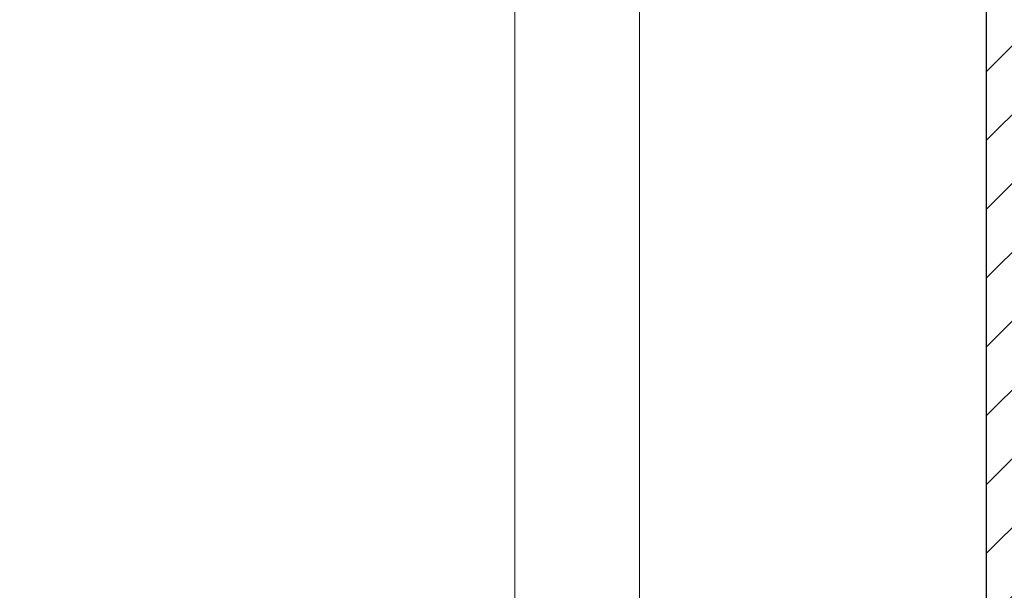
# Model space of a CAD drawing. Header units: metres. Extents: x -0.3 to 27.4, y -15.2 to 9.8.
# Tile 20 of 36: x 12.758 to 13.011, y -12.105 to -11.959. Entities that reach past the tile are written whole.
import ezdxf

# ---------------------------------------------------------------- set-up
doc = ezdxf.new("R2010")
doc.units = ezdxf.units.M
for name, color, linetype, lineweight in [('A-ANNO-DIMS', 7, 'Continuous', 9), ('A-ANNO-DIMS-25', 7, 'Continuous', 9), ('A-DETL-GENF', 7, 'Continuous', 5), ('A-FLOR-PATT', 7, 'Continuous', 5), ('P-SANR-FIXT', 7, 'Continuous', 5)]:
    doc.layers.add(name, color=color, linetype=linetype, lineweight=lineweight)
doc.layers.add('A-DETL', color=7, linetype='Continuous', lineweight=5, true_color=0x00a600)
doc.styles.add('Arial_5', font='arial.ttf', dxfattribs={"height": 0.0625})
doc.dimstyles.new('Com_linha__ref__contínua__-_Cor_Vermelha_Arial_2_5mm', dxfattribs={"dimscale": 0.3048, "dimtxt": 0.06376621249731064, "dimasz": 0.1640419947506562, "dimexe": 0.1230314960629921, "dimexo": 0.1230314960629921, "dimgap": 0.01230314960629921, "dimtad": 1, "dimdec": 1, "dimlfac": 100, "dimrnd": 0.09999999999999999, "dimdsep": 46, "dimtxsty": 'Arial_5', "dimblk1": 'OBLIQUE', "dimblk2": 'OBLIQUE', "dimsah": 1, "dimcen": 0.09, "dimdle": 0.1230314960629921, "dimazin": 0, "dimtfac": 1, "dimtdec": 4, "dimtix": 1, "dimtmove": 0, "dimatfit": 3, "dimfxl": 1, "dimtvp": 1, "dimtolj": 1, "dimtzin": 0, "dimarcsym": 2})

# ---------------------------------------------------------------- blocks, each defined once
blk = doc.blocks.new('BARRA DE APOIO EM AÇO INOX EM L 70x70cm - 80cm-2825403-ELEV_5')
at = {"layer": 'P-SANR-FIXT'}
for p, q in [((-3.554688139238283, -11.90938851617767), (-3.554688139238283, -12.16020821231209)), ((-3.522688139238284, -12.16020821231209), (-3.522688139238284, -11.90966878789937))]:
    blk.add_line(p, q, dxfattribs=at)
blk = doc.blocks.new('DIMBLOCK8-ELEV_5')
at = {"layer": 'A-ANNO-DIMS-25', "color": 242, "true_color": 0xbd2b2e}
for p, q in [((13.42600592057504, -11.52520819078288), (13.40100592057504, -11.50020819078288)), ((13.42600592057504, -11.52520819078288), (12.96125059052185, -11.52520819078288)), ((13.42600592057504, -11.52520819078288), (13.42600592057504, -12.22520821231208)), ((13.42600592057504, -11.52520819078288), (13.45100592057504, -11.55020819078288)), ((13.42600592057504, -11.52520819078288), (13.46350592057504, -11.52520819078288)), ((13.42600592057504, -12.22520821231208), (13.40100592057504, -12.20020821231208)), ((13.42600592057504, -12.22520821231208), (12.93446040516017, -12.22520821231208)), ((13.42600592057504, -12.22520821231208), (13.45100592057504, -12.25020821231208)), ((13.42600592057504, -12.22520821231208), (13.46350592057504, -12.22520821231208))]:
    blk.add_line(p, q, dxfattribs=at)
at = {"layer": 'A-ANNO-DIMS-25', "color": 0, "insert": (13.34111656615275, -11.92327811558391), "char_height": 0.0625, "width": 0.115367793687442, "attachment_point": 1, "rotation": 90, "line_spacing_factor": 0.9417779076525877, "style": 'Arial_5'}
blk.add_mtext('70', dxfattribs=at)
blk = doc.blocks.new('_Oblique')
at = {"color": 0, "linetype": 'ByBlock', "lineweight": -2}
blk.add_line((-0.5, -0.5), (0.5, 0.5), dxfattribs=at)
blk = doc.blocks.new('DIMBLOCK13-ELEV_5')
at = {"layer": 'A-ANNO-DIMS-25', "color": 242, "true_color": 0xbd2b2e}
for p, q in [((11.78366288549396, -11.89508999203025), (11.75866288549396, -11.87008999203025)), ((11.78366288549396, -11.89508999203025), (11.74616288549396, -11.89508999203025)), ((11.78366288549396, -11.89508999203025), (11.78366288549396, -13.31504159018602)), ((11.78366288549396, -11.89508999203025), (11.80866288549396, -11.92008999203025)), ((11.78366288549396, -11.89508999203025), (12.88678428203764, -11.89508999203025)), ((11.78366288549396, -13.31504159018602), (11.75866288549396, -13.29004159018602)), ((11.78366288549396, -13.31504159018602), (11.74616288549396, -13.31504159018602)), ((11.78366288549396, -13.31504159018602), (11.80866288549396, -13.34004159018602)), ((11.78366288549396, -13.31504159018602), (12.51917995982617, -13.31504159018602))]:
    blk.add_line(p, q, dxfattribs=at)
at = {"layer": 'A-ANNO-DIMS-25', "color": 0, "insert": (11.69877353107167, -12.67717066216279), "char_height": 0.0625, "width": 0.173051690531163, "attachment_point": 1, "rotation": 90, "line_spacing_factor": 0.9417779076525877, "style": 'Arial_5'}
blk.add_mtext('142', dxfattribs=at)

msp = doc.modelspace()

# ---------------------------------------------------------------- hatches: boundary and pattern name
at = {"layer": 'A-DETL-GENF', "true_color": 0x808080}
h = msp.add_hatch(dxfattribs=at)
h.set_pattern_fill('FP_6', color=8, style=0, pattern_type=2)
h.set_pattern_definition([(45, (16.44036809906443, 0), (-0.008838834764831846, 0.008838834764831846), [])])
h.paths.add_polyline_path([(13.06667995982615, -14.11504159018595), (13.06667995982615, -11.3950415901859), (13.00667995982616, -11.3950415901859), (13.00667995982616, -14.11504159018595)])
at = {"layer": 'A-FLOR-PATT', "true_color": 0x787878}
h = msp.add_hatch(dxfattribs=at)
h.set_pattern_fill('FP_2', color=8, style=0, pattern_type=2)
h.set_pattern_definition([(270, (12.05636809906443, -12.915), (0.6, 3.673940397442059e-17), []), (0, (12.05636809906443, -12.915), (0, 0.6), [])])
h.paths.add_polyline_path([(11.45677995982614, -14.11504159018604), (12.55667995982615, -14.11504159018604), (12.55667995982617, -13.31504159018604), (13.00667995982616, -13.31504159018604), (13.00667995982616, -13.0535415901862), (12.99820720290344, -13.05309755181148), (12.99619750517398, -13.05226510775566), (12.99546190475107, -13.05099101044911), (12.99536506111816, -13.0502554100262), (12.99367995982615, -13.03286028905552), (12.99187995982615, -13.03106028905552), (12.99187995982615, -13.0300415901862), (12.97467995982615, -13.0300415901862), (12.95759790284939, -13.02779269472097), (12.94167995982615, -13.02119926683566), (12.92801091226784, -13.0107106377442), (12.91752228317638, -12.99704159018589), (12.91091805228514, -12.98104159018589), (12.90867995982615, -12.96404159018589), (12.90867995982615, -12.89921974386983), (12.8946919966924, -12.89921974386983), (12.8867403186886, -12.89837374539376), (12.87914464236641, -12.89587362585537), (12.87224503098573, -12.89183131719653), (12.86635038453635, -12.88642779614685), (12.86172461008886, -12.87990498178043), (12.85913241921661, -12.87422538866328), (12.85751063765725, -12.86819653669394), (12.85113503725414, -12.82136404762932), (12.85171116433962, -12.82784172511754), (12.79416031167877, -12.84565409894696), (12.70574427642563, -12.87746639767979), (12.67362778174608, -12.88774352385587), (12.6371214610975, -12.89547069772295), (12.59984256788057, -12.89711532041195), (12.57186366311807, -12.89452592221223), (12.54462493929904, -12.88905754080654), (12.51812639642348, -12.88071017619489), (12.49236803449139, -12.86948382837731), (12.47042251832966, -12.85693669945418), (12.45016038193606, -12.84230401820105), (12.4315816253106, -12.8255857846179), (12.41468624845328, -12.80678199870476), (12.396943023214, -12.77891334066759), (12.38575861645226, -12.74782647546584), (12.38167995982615, -12.71504159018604), (12.38575861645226, -12.68225670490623), (12.396943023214, -12.65116983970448), (12.41468624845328, -12.62330118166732), (12.4315816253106, -12.60449739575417), (12.45016038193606, -12.58777916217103), (12.47042251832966, -12.5731464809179), (12.49236803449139, -12.56059935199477), (12.51812639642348, -12.54937300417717), (12.54462493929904, -12.54102563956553), (12.57186366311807, -12.53555725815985), (12.59984256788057, -12.53296785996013), (12.6371214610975, -12.53461248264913), (12.67362778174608, -12.54233965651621), (12.70574427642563, -12.55261678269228), (12.79415755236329, -12.58442816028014), (12.85170556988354, -12.60223985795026), (12.85170556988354, -12.60452823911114), (12.85751063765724, -12.56188664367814), (12.85913241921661, -12.55585779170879), (12.86172461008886, -12.55017819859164), (12.86635038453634, -12.54365538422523), (12.87224503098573, -12.53825186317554), (12.8791446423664, -12.5342095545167), (12.88674031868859, -12.53170943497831), (12.89469199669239, -12.53086343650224), (12.90867995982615, -12.53086343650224), (12.90867995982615, -12.36204159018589), (12.91092885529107, -12.34495953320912), (12.91752228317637, -12.32904159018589), (12.92801091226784, -12.31537254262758), (12.94167995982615, -12.30488391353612), (12.95767995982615, -12.29827968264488), (12.97467995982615, -12.29604159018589), (12.99187995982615, -12.29604159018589), (12.99187995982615, -12.29502289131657), (12.99368014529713, -12.29322097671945), (12.99501258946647, -12.27653625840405), (12.99468096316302, -12.27533460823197), (12.99461731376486, -12.26604159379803), (12.99370417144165, -12.26604159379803), (12.99220992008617, -12.26501378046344), (12.99184434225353, -12.26404153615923), (12.99168095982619, -12.25538195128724), (12.99168095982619, -12.25139158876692), (12.93355499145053, -12.25117521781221), (12.92273381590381, -12.24931424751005), (12.91582143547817, -12.24756426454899), (12.91055997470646, -12.24463752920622), (12.9050308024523, -12.24111928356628), (12.89753885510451, -12.24066302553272), (12.89295356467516, -12.23850723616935), (12.89002537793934, -12.23607768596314), (12.8878235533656, -12.23320821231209), (12.88622514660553, -12.22934931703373), (12.88567995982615, -12.22520821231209), (12.88575763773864, -12.21212391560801), (12.88570473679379, -12.18579381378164), (12.88567995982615, -12.15676950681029), (12.88567995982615, -11.90938851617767), (12.84526096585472, -11.90903450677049), (12.84148505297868, -11.91483308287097), (12.83660580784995, -11.91961244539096), (12.83086276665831, -11.9231379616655), (12.82453787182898, -11.92523655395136), (12.81794163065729, -11.92580519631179), (12.80979457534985, -11.92542998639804), (12.80270531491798, -11.92418165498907), (12.79611254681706, -11.92116263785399), (12.79039941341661, -11.91654838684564), (12.78589793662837, -11.91060706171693), (12.78286972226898, -11.90368394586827), (12.78149075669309, -11.89618138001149), (12.78184117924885, -11.88853537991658), (12.78390062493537, -11.88119029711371), (12.78754940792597, -11.87457299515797), (12.79168661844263, -11.87004159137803), (12.21668338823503, -11.87004159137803), (12.20561871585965, -11.8686834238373), (12.19647960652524, -11.86566384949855), (12.18839911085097, -11.8612000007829), (12.18119731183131, -11.8552376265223), (12.17510990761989, -11.84782010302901), (12.17029447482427, -11.83853314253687), (12.16764412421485, -11.82979610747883), (12.16668338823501, -11.81870666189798), (12.16668338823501, -11.53004159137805), (12.16802313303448, -11.51903765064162), (12.17058445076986, -11.51072961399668), (12.17515848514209, -11.50220388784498), (12.18204236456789, -11.49410002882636), (12.18978236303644, -11.48799908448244), (12.19859642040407, -11.48352994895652), (12.20692887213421, -11.48100232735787), (12.21668338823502, -11.48004159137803), (12.30170574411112, -11.48004159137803), (12.30170574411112, -11.46699756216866), (12.29628985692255, -11.46699756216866), (12.29628985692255, -11.4039054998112), (12.29443338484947, -11.4039054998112), (12.29443338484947, -11.39504159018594), (12.1961777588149, -11.39504159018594), (12.19574043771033, -11.40347236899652), (12.19491326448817, -11.40538971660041), (12.19436603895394, -11.40584094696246), (12.19303532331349, -11.40630282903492), (12.1757869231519, -11.40800209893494), (12.17546257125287, -11.40984159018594), (12.17268787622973, -11.40984159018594), (12.17272152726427, -11.47702902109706), (12.17217396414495, -11.48116983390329), (12.17057310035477, -11.4850278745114), (12.16802778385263, -11.48834022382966), (12.1647105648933, -11.49088115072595), (12.1608396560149, -11.49247749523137), (12.15673232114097, -11.49302046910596), (12.15258022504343, -11.49247306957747), (12.1487200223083, -11.49087260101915), (12.14540682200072, -11.48832813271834), (12.14286549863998, -11.48501306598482), (12.14120163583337, -11.48064381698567), (12.14072376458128, -11.47701192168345), (12.14068787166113, -11.40984159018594), (12.13789734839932, -11.40984159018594), (12.13737149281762, -11.40798268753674), (12.12033666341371, -11.40634167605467), (12.11845774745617, -11.40543057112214), (12.11803114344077, -11.40486393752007), (12.1176285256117, -11.40351410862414), (12.11717995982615, -11.39504159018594), (11.45677995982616, -11.39504159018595), (11.45677995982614, -13.69341880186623)])
h.paths.add_polyline_path([(11.59066497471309, -13.71156976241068), (11.58688695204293, -13.71107237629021), (11.58336639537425, -13.70961411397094), (11.58034322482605, -13.70729435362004), (11.57802346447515, -13.70427118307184), (11.57656520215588, -13.70075062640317), (11.57606781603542, -13.696972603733), (11.57606781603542, -13.66616171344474), (11.54993041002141, -13.67493643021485), (11.54993041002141, -13.34523218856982), (11.52686748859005, -13.31719080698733), (11.52056116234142, -13.29234970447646), (11.53152417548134, -13.24359266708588), (11.54225860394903, -13.23845344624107), (11.5486190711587, -13.24763276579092), (11.55825928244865, -13.16522114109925), (11.57606781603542, -13.16522114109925), (11.57606781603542, -13.13358230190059), (11.57656520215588, -13.12980427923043), (11.57823821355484, -13.12600385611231), (11.58034322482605, -13.12326055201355), (11.58336639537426, -13.12094079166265), (11.58688695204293, -13.11948252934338), (11.59066497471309, -13.11898514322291), (11.59525156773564, -13.11981745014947), (11.59796355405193, -13.12094079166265), (11.60098672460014, -13.12326055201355), (11.60330648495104, -13.12628372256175), (11.60476474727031, -13.12980427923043), (11.60526213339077, -13.13358230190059), (11.60526213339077, -13.33292785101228), (11.62207815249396, -13.34936286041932), (11.62457273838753, -13.34792153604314), (11.62457273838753, -12.97911066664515), (11.59515702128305, -12.97911066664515), (11.59882712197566, -13.06174039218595), (11.59862624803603, -13.06411409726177), (11.5973686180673, -13.06760021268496), (11.59515702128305, -13.07072183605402), (11.59241937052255, -13.07303229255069), (11.5890650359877, -13.07460806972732), (11.58541715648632, -13.07526198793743), (11.58172432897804, -13.07494948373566), (11.57823821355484, -13.07369185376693), (11.57519638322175, -13.07157480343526), (11.57280613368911, -13.06874260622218), (11.57123035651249, -13.06538827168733), (11.5705150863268, -13.06042126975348), (11.56673335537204, -12.97911066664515), (11.56396919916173, -12.97911066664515), (11.56551443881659, -12.94527702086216), (11.63452489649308, -12.94875998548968), (11.62446607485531, -12.7489410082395), (11.61643730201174, -12.7370063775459), (11.6171497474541, -12.64252869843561), (11.67880009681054, -12.64500227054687), (11.68950329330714, -12.63846385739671), (11.68491219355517, -12.58957020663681), (11.700795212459, -12.5328701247), (11.7138142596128, -12.52033048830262), (11.72483962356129, -12.51992629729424), (11.74245241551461, -12.53334016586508), (11.75758118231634, -12.55260092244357), (11.7745791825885, -12.60856705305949), (11.77169107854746, -12.66775785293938), (11.795710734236, -12.72428619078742), (11.80356460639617, -12.78097687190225), (11.79206908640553, -12.84335808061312), (11.79351188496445, -12.84720890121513), (11.79351188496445, -12.91601770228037), (11.78854845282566, -12.97362192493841), (11.82521245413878, -13.05820124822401), (11.8769355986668, -13.0584933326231), (11.88535742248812, -13.00891251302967), (11.89021087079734, -12.95980804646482), (11.90017933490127, -12.92636046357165), (11.90364546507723, -12.92445749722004), (11.90784131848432, -12.80892639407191), (11.91384410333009, -12.74859715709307), (11.91865249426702, -12.73575204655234), (11.91490286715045, -12.68627844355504), (11.91535638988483, -12.65457006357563), (11.91892554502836, -12.64699174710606), (11.94103525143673, -12.64564120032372), (11.93947774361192, -12.64268329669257), (11.94025229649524, -12.61466821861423), (11.95761111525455, -12.56059327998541), (11.97286159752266, -12.53904624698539), (11.9874750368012, -12.53522033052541), (12.00980901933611, -12.54802075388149), (12.02620580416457, -12.57705243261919), (12.03214144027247, -12.62346626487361), (12.03071944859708, -12.64016294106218), (12.0814411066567, -12.63706466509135), (12.07854329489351, -12.68142820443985), (12.08066075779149, -12.74467890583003), (12.07904909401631, -12.7454725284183), (12.06879475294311, -12.94917550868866), (12.10960440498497, -12.94917550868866), (12.10960440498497, -12.94561205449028), (12.11008813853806, -12.941937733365), (12.11150637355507, -12.9385138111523), (12.11376245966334, -12.93557362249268), (12.11670264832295, -12.93331753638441), (12.12012657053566, -12.9318993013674), (12.12380089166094, -12.93141556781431), (12.12747521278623, -12.9318993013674), (12.13089913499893, -12.93331753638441), (12.13383932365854, -12.93557362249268), (12.13609540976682, -12.9385138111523), (12.13751364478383, -12.941937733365), (12.13799737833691, -12.94561205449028), (12.13799737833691, -12.94917550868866), (12.14510082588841, -12.94917550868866), (12.14488810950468, -12.97911066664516), (12.13751364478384, -13.06589360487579), (12.13609540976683, -13.06931752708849), (12.13383932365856, -13.07225771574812), (12.13089913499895, -13.0745138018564), (12.12747521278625, -13.07593203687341), (12.12380089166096, -13.0764157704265), (12.12012657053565, -13.07593203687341), (12.11670264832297, -13.07451380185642), (12.11376245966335, -13.07225771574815), (12.11150637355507, -13.06931752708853), (12.11008813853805, -13.06589360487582), (12.10960440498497, -13.0622192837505), (12.10960440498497, -12.97911066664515), (12.07876782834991, -12.97911066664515), (12.07876782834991, -13.32970545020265), (12.10797076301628, -13.34171854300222), (12.10797076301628, -13.130518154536), (12.10846814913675, -13.12674013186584), (12.10992641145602, -13.12321957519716), (12.11224617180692, -13.12019640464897), (12.11526934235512, -13.11787664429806), (12.1187898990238, -13.1164183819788), (12.12256792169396, -13.11592099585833), (12.12634594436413, -13.1164183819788), (12.1298665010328, -13.11787664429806), (12.13288967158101, -13.12019640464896), (12.13520943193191, -13.12321957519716), (12.13666769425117, -13.12674013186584), (12.13716508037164, -13.130518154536), (12.13716508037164, -13.16440122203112), (12.16269284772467, -13.16440122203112), (12.17817020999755, -13.21672009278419), (12.18652785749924, -13.23455379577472), (12.19553515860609, -13.25079227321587), (12.20474893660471, -13.2510445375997), (12.21117267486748, -13.29681819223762), (12.19342979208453, -13.33291141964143), (12.19620631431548, -13.3475482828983), (12.18229247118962, -13.42975239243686), (12.17040870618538, -13.44611638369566), (12.16789126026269, -13.44718913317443), (12.16789126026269, -13.67778914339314), (12.13716508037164, -13.66614432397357), (12.13716508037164, -13.69390845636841), (12.13666769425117, -13.69768647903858), (12.13520943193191, -13.70120703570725), (12.13288967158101, -13.70423020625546), (12.1298665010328, -13.70654996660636), (12.12634594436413, -13.70800822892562), (12.12256792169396, -13.70850561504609), (12.1187898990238, -13.70800822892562), (12.11526934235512, -13.70654996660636), (12.11224617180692, -13.70423020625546), (12.10992641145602, -13.70120703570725), (12.10846814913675, -13.69768647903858), (12.10797076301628, -13.69341880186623), (12.10797076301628, -13.44081794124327), (12.07454202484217, -13.42944788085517), (12.0808844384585, -13.49961535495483), (12.0808844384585, -13.60879296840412), (12.05283299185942, -13.60879296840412), (12.05283299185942, -13.49961535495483), (12.05668013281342, -13.45583673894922), (11.9972147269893, -13.47327882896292), (11.92400698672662, -13.48611204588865), (11.84955465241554, -13.49022373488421), (11.74501031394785, -13.47890839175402), (11.67446823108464, -13.4542362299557), (11.65055249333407, -13.45883112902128), (11.65055249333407, -13.49961535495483), (11.6562925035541, -13.49961535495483), (11.6562925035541, -13.60879296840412), (11.62824105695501, -13.60879296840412), (11.62824105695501, -13.49961535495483), (11.63597047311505, -13.46163275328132), (11.62707214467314, -13.46334237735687), (11.60526213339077, -13.45654752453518), (11.60526213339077, -13.696972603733), (11.60476474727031, -13.70075062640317), (11.60330648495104, -13.70427118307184), (11.60098672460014, -13.70729435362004), (11.59796355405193, -13.70961411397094), (11.59444299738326, -13.71107237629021)])
h.paths.add_polyline_path([(13.00662323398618, -13.16004159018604), (13.00317995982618, -13.16004159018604), (13.00317995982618, -13.15654159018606), (12.99397995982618, -13.15654159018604), (12.99397995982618, -13.14604159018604), (12.98863715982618, -13.14604159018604), (12.98863715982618, -13.15204157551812), (12.97912995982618, -13.15275960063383), (12.96962275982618, -13.15204157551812), (12.96962275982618, -13.14604159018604), (12.95717995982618, -13.14604159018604), (12.95717995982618, -13.14254159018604), (12.95962995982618, -13.14254159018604), (12.95962995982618, -13.14054159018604), (12.96007995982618, -13.13957656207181), (12.96007995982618, -13.13091362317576), (12.31753061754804, -13.13091362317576), (12.31375590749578, -13.13045531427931), (12.31017754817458, -13.12909824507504), (12.30702793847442, -13.1269242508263), (12.30449012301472, -13.12405967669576), (12.30271159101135, -13.12067100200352), (12.30179570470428, -13.11695516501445), (12.30179569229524, -13.11312811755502), (12.30271159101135, -13.10941220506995), (12.30449012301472, -13.10602352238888), (12.30702793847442, -13.1031589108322), (12.31017754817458, -13.10098492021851), (12.31375590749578, -13.0996278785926), (12.31755505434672, -13.09916659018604), (12.96007995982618, -13.09916659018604), (12.96007995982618, -13.09068425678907), (12.95962995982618, -13.09004159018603), (12.95962995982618, -13.08754159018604), (12.95717995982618, -13.08754159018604), (12.95717995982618, -13.08404159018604), (12.97094667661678, -13.08399664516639), (12.96962275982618, -13.08374157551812), (12.96984991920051, -13.07704157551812), (12.97094667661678, -13.07704157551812), (12.97179361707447, -13.07476223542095), (12.97288162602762, -13.07414736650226), (12.97412995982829, -13.07404460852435), (12.97412995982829, -13.07284159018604), (12.97562995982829, -13.07134159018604), (12.98262995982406, -13.07134159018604), (12.98412995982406, -13.07284159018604), (12.98412995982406, -13.07408829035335), (12.98537829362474, -13.07414736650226), (12.98656167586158, -13.07487407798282), (12.9868745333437, -13.07524096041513), (12.98738704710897, -13.07704157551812), (12.98863715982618, -13.07704157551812), (12.98863715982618, -13.08374157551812), (12.98863715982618, -13.08403018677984), (12.99398462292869, -13.08403018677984), (12.99398462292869, -13.07354159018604), (13.00317995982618, -13.07354159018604), (13.00317995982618, -13.07004159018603), (13.00662323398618, -13.07004159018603), (13.00662323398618, -13.15654159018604)])
h.paths.add_polyline_path([(12.97467995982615, -12.9980415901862), (12.99187995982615, -12.9980415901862), (12.99187995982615, -12.99702116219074), (12.99368014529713, -12.99522097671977), (12.99573990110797, -12.97634232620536), (12.99672811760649, -12.97535410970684), (12.99807804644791, -12.97499239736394), (13.00667995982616, -12.9745415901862), (13.00667995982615, -12.35154159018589), (12.99672811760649, -12.35072907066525), (12.99573990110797, -12.34974085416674), (12.99537818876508, -12.34839092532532), (12.99368014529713, -12.33086220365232), (12.99187995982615, -12.32906201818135), (12.99187995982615, -12.32804159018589), (12.97467995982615, -12.32804159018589), (12.96588011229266, -12.32920011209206), (12.95767995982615, -12.33259672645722), (12.95063832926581, -12.33799995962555), (12.94523509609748, -12.34504159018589), (12.94183848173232, -12.3532417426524), (12.94067995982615, -12.36204159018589), (12.94067995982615, -12.53086343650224), (12.97744455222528, -12.53086343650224), (12.98468770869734, -12.5318170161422), (12.99143725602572, -12.53461277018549), (12.99723322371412, -12.53906017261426), (13.00168062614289, -12.54485614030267), (13.00447638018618, -12.55160568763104), (13.00542995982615, -12.55884884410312), (13.00542995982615, -12.87123433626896), (13.00447638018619, -12.87847749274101), (13.0016806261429, -12.88522704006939), (12.99723322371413, -12.89102300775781), (12.99143725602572, -12.89547041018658), (12.98468770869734, -12.89826616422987), (12.97709199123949, -12.89921974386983), (12.94067995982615, -12.89921974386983), (12.94067995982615, -12.96404159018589), (12.94183848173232, -12.97284143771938), (12.9452980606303, -12.98112364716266), (12.95063832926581, -12.98808322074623), (12.95767995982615, -12.99348645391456), (12.96588011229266, -12.99688306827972)])
h.paths.add_polyline_path([(12.84565566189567, -12.75975676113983), (12.84503142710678, -12.74611654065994), (12.84503159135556, -12.75274003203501)])
h.paths.add_polyline_path([(12.84502988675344, -12.68400029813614), (12.84565813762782, -12.67027232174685), (12.8450297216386, -12.6773418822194)])
h.paths.add_polyline_path([(13.00667995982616, -12.21129966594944), (13.00667995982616, -11.9350398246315), (12.98527280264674, -11.9335428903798), (12.9834321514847, -11.93294482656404), (12.98208772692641, -11.9315526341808), (12.98155426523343, -11.92969223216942), (12.98095432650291, -11.91506564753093), (12.98022856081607, -11.91380858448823), (12.97895297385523, -11.91303071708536), (12.97709199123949, -11.91281680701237), (12.95442178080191, -11.9111067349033), (12.95199201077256, -11.9097915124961), (12.93960396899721, -11.9097915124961), (12.93933637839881, -11.92703971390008), (12.93901854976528, -11.92745393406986), (12.93760434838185, -11.92803974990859), (12.92960561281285, -11.92777196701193), (12.92860557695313, -11.92603970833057), (12.92860557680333, -11.90976447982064), (12.91767995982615, -11.9097915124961), (12.91767876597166, -12.20923704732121), (12.99170732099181, -12.20920821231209), (12.99222354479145, -12.20729338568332), (12.99365417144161, -12.20640353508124), (12.99463096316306, -12.20640353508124), (12.99490738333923, -12.19432851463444), (12.99494782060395, -12.19367339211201), (12.9966160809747, -12.19234420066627), (12.99797421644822, -12.19172819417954), (13.00662995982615, -12.19172819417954), (13.00662995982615, -12.21129966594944)])
h.paths.add_polyline_path([(12.84630307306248, -11.88103763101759), (12.88567995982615, -11.88069321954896), (12.88567995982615, -11.59108319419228), (12.88702133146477, -11.57741720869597), (12.88839572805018, -11.57103192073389), (12.8906002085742, -11.56379602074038), (12.89517629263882, -11.55295575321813), (12.90389532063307, -11.53991611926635), (12.91098913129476, -11.53208322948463), (12.92217077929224, -11.52296899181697), (12.92989585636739, -11.51882549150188), (12.94262560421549, -11.51328670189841), (12.94786596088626, -11.51184136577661), (12.9555518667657, -11.51022490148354), (12.96755496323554, -11.50920819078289), (12.99174005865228, -11.50920819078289), (12.99206849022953, -11.50799557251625), (12.99184025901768, -11.50782829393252), (12.99222354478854, -11.50690296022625), (12.9936541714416, -11.50631037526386), (12.99463096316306, -11.50631037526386), (12.99463096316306, -11.49497828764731), (12.99619061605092, -11.49237382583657), (12.99797421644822, -11.49163503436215), (13.00662995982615, -11.49163503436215), (13.00662995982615, -11.55859507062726), (12.99797421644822, -11.55859507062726), (12.99549463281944, -11.55733690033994), (12.99463096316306, -11.55484474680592), (12.9945394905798, -11.54391972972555), (12.9936541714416, -11.54391972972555), (12.9920712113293, -11.54295937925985), (12.9920712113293, -11.54223258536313), (12.99163095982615, -11.54120819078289), (12.96707300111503, -11.5412762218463), (12.95374788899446, -11.54328542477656), (12.94444192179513, -11.54686022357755), (12.93716484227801, -11.55209807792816), (12.93224875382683, -11.55621018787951), (12.92451814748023, -11.56592346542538), (12.91986966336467, -11.57704973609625), (12.91767995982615, -11.59108321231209), (12.91767995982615, -11.76824989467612), (12.94134973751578, -11.76816392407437), (12.9439620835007, -11.76854213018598), (12.94678174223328, -11.76982416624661), (12.94941997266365, -11.77192534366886), (12.95179100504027, -11.77477735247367), (12.95381775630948, -11.77828747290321), (12.95551014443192, -11.78234158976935), (12.9600840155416, -11.78234158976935), (12.96025770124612, -11.77544957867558), (12.96090705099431, -11.77511726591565), (12.96244754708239, -11.77507820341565), (12.96244773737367, -11.77018485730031), (12.96272219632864, -11.7695222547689), (12.96344213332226, -11.76922404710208), (12.97350330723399, -11.76922404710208), (12.97448238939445, -11.77020312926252), (12.97448238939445, -11.77507820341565), (12.97603410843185, -11.77511726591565), (12.97690372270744, -11.77609391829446), (12.97709199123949, -11.77963339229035), (13.00667979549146, -11.77963339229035), (13.00667995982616, -11.3950415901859), (12.73892653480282, -11.39504159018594), (12.73871312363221, -11.4039054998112), (12.73707006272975, -11.4039054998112), (12.73690356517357, -11.46699756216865), (12.73165417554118, -11.46699756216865), (12.73165417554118, -11.48004159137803), (12.81668339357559, -11.48004159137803), (12.827687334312, -11.48138133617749), (12.83668339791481, -11.48431041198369), (12.84496767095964, -11.48888318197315), (12.8521694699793, -11.49484555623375), (12.85825687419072, -11.50226307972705), (12.86301975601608, -11.51137680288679), (12.86572265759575, -11.52028707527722), (12.86668339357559, -11.53004159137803), (12.86668339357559, -11.82004159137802), (12.86530530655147, -11.83117192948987), (12.86287737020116, -11.83917576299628), (12.85825687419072, -11.84782010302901), (12.85187942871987, -11.85552766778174), (12.84358441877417, -11.86208409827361), (12.83517494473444, -11.86643050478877), (12.83413191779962, -11.86674690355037), (12.83850613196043, -11.86990977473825), (12.84298748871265, -11.87501030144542), (12.84582724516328, -11.88017263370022)])
h.paths.add_polyline_path([(12.91767995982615, -11.88041333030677), (12.92861614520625, -11.88017263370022), (12.92867373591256, -11.86352207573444), (12.93008797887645, -11.86210789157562), (12.93060561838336, -11.86203975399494), (12.93760434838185, -11.86203989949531), (12.93933637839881, -11.86303993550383), (12.93960430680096, -11.86403994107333), (12.93960396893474, -11.88029114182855), (12.95275454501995, -11.88004189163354), (12.95442178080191, -11.8789729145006), (12.95540093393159, -11.87877962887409), (12.97471676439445, -11.87717978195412), (12.97471676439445, -11.81997170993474), (12.97369861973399, -11.82098985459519), (12.96367650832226, -11.82095079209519), (12.96265836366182, -11.81993264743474), (12.96265836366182, -11.81505757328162), (12.96114142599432, -11.81505757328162), (12.96023703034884, -11.81404185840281), (12.9600840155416, -11.80774158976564), (12.9554343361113, -11.80793466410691), (12.95393181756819, -11.81176139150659), (12.95194601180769, -11.8152453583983), (12.94961628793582, -11.81808197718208), (12.94701721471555, -11.82018045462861), (12.94423198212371, -11.8214736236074), (12.9410526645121, -11.82192173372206), (12.91767995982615, -11.82208479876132), (12.91767995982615, -11.88029139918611)])
h.paths.add_polyline_path([(12.98907323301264, -11.85627100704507), (13.00667995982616, -11.8550398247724), (13.00667979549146, -11.81044978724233), (12.98907323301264, -11.81044978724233), (12.98907323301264, -11.8550398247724)])
h.paths.add_polyline_path([(12.49671513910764, -11.84504159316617), (12.55088390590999, -11.84504159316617), (12.5547661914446, -11.84453048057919), (12.55838390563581, -11.8430319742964), (12.56149050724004, -11.84064819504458), (12.56387428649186, -11.83754159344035), (12.56537279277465, -11.83392387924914), (12.56588390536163, -11.83004159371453), (12.56537279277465, -11.82615930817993), (12.56387428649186, -11.82254159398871), (12.56149050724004, -11.81943499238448), (12.55838390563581, -11.81705121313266), (12.5547661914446, -11.81555270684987), (12.55088390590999, -11.81504159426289), (12.48294670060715, -11.81504159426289), (12.47906441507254, -11.81555270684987), (12.47544670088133, -11.81705121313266), (12.4723400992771, -11.81943499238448), (12.46995632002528, -11.82254159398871), (12.46845781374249, -11.82615930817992), (12.46794670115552, -11.83004159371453), (12.46845781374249, -11.83392387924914), (12.46995632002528, -11.83754159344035), (12.4723400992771, -11.84064819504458), (12.47544670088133, -11.8430319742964), (12.47906441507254, -11.84453048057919), (12.48294670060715, -11.84504159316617)])
h.paths.add_polyline_path([(12.40650978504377, -11.79501547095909), (12.4090979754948, -11.79467472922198), (12.41150978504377, -11.79367572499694), (12.41358085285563, -11.79208653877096), (12.41517003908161, -11.79001547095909), (12.41616904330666, -11.78760366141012), (12.41650978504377, -11.78501547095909), (12.41616904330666, -11.78242728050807), (12.41517003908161, -11.78001547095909), (12.41358085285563, -11.77794440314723), (12.41150978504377, -11.77635521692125), (12.40909797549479, -11.7753562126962), (12.40650978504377, -11.77501547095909), (12.40392159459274, -11.7753562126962), (12.40089890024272, -11.77682396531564), (12.3994387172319, -11.77794440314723), (12.39784953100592, -11.78001547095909), (12.39685052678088, -11.78242728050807), (12.39650978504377, -11.78501547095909), (12.39700379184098, -11.78797367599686), (12.39784953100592, -11.79001547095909), (12.3994387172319, -11.79208653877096), (12.40150978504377, -11.79367572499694), (12.40392159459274, -11.79467472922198)])
h.paths.add_polyline_path([(12.62685013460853, -11.79501547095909), (12.62943832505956, -11.79467472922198), (12.63185013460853, -11.79367572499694), (12.6339212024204, -11.79208653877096), (12.63551038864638, -11.79001547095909), (12.63650939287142, -11.78760366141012), (12.63685013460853, -11.78501547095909), (12.63650939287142, -11.78242728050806), (12.63551038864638, -11.78001547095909), (12.6339212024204, -11.77794440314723), (12.63185013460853, -11.77635521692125), (12.62943832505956, -11.7753562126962), (12.62685013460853, -11.7750154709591), (12.62426194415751, -11.7753562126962), (12.62185013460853, -11.77635521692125), (12.61977906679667, -11.77794440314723), (12.61818988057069, -11.78001547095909), (12.61719087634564, -11.78242728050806), (12.61685013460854, -11.78501547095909), (12.61734414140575, -11.78797367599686), (12.61818988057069, -11.79001547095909), (12.61977906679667, -11.79208653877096), (12.62185013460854, -11.79367572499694), (12.62426194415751, -11.79467472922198)])
h.paths.add_polyline_path([(12.82363407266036, -11.78432396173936), (12.82751635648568, -11.78381284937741), (12.83113406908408, -11.78231434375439), (12.83424066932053, -11.77993056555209), (12.83662444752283, -11.77682396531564), (12.83812295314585, -11.77320625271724), (12.8386340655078, -11.76747127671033), (12.8386340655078, -11.58093416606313), (12.83812295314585, -11.57705188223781), (12.83662444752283, -11.57343416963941), (12.83413001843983, -11.57024266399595), (12.83113406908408, -11.56794379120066), (12.82703615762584, -11.5663820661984), (12.82363407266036, -11.56593417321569), (12.81975178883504, -11.56644528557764), (12.81613407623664, -11.56794379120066), (12.81302747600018, -11.57032756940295), (12.81064369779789, -11.57343416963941), (12.80914519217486, -11.57705188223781), (12.80863407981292, -11.58093416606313), (12.80863407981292, -11.76932396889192), (12.80914519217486, -11.77320625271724), (12.81064369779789, -11.77682396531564), (12.81313812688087, -11.78001547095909), (12.81668339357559, -11.78254187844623), (12.81975178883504, -11.78381284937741)])
h.paths.add_polyline_path([(12.21168340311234, -11.78432396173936), (12.21556568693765, -11.78381284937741), (12.21918339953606, -11.78231434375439), (12.22228999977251, -11.77993056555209), (12.22467377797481, -11.77682396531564), (12.22617228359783, -11.77320625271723), (12.22668339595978, -11.76932396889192), (12.22668339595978, -11.58093416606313), (12.22617228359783, -11.57705188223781), (12.22467377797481, -11.57343416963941), (12.22217934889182, -11.57024266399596), (12.21918339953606, -11.56794379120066), (12.21556568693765, -11.56644528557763), (12.21168340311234, -11.56593417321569), (12.20780111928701, -11.56644528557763), (12.20418340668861, -11.56794379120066), (12.20107680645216, -11.57032756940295), (12.19869302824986, -11.57343416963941), (12.19719452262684, -11.57705188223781), (12.19668341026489, -11.58280804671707), (12.19668341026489, -11.76932396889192), (12.19719452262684, -11.77320625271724), (12.19869302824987, -11.77682396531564), (12.20118745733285, -11.78001547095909), (12.20418340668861, -11.78231434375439), (12.20780111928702, -11.78381284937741)])
h.paths.add_polyline_path([(12.51667995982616, -11.68501547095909), (12.51926815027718, -11.68467472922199), (12.52167995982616, -11.68367572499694), (12.52375102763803, -11.68208653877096), (12.52534021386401, -11.68001547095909), (12.52633921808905, -11.67760366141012), (12.52667995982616, -11.67501547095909), (12.52633921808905, -11.67242728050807), (12.52534021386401, -11.67001547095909), (12.52375102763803, -11.66794440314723), (12.52167995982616, -11.66635521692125), (12.51926815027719, -11.6653562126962), (12.51648048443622, -11.66504173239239), (12.51409176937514, -11.6653562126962), (12.51167995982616, -11.66635521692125), (12.5096088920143, -11.66794440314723), (12.50801970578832, -11.67001547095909), (12.50702070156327, -11.67242728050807), (12.50667995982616, -11.67501547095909), (12.50702070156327, -11.67760366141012), (12.50832107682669, -11.68040822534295), (12.5096088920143, -11.68208653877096), (12.51167995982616, -11.68367572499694), (12.51409176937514, -11.68467472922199)])
h.paths.add_polyline_path([(12.62685013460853, -11.68501547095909), (12.62943832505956, -11.68467472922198), (12.63185013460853, -11.68367572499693), (12.6339212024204, -11.68208653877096), (12.63551038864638, -11.68001547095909), (12.63650939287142, -11.67760366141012), (12.63685013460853, -11.67501547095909), (12.63650939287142, -11.67242728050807), (12.63551038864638, -11.67001547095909), (12.6339212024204, -11.66794440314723), (12.63185013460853, -11.66635521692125), (12.62943832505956, -11.6653562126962), (12.62665065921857, -11.66504173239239), (12.6242619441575, -11.6653562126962), (12.62185013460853, -11.66635521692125), (12.61977906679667, -11.66794440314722), (12.61818988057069, -11.67001547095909), (12.61719087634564, -11.67242728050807), (12.61685013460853, -11.67501547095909), (12.61719087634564, -11.67760366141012), (12.61818988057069, -11.68001547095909), (12.61977906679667, -11.68208653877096), (12.62185013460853, -11.68367572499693), (12.62426194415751, -11.68467472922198)])
h.paths.add_polyline_path([(12.40650978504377, -11.68501547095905), (12.40909797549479, -11.68467472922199), (12.41150978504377, -11.68367572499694), (12.41358085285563, -11.68208653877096), (12.41517003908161, -11.68001547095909), (12.41616904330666, -11.67760366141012), (12.41650978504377, -11.67501547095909), (12.41616904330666, -11.67242728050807), (12.41517003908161, -11.67001547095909), (12.41358085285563, -11.66794440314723), (12.41150978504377, -11.66635521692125), (12.40909797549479, -11.6653562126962), (12.40631030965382, -11.66504173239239), (12.40392159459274, -11.6653562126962), (12.40150978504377, -11.66635521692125), (12.3994387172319, -11.66794440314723), (12.39784953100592, -11.67001547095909), (12.39685052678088, -11.67242728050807), (12.39650978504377, -11.67501547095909), (12.39685052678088, -11.67760366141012), (12.39784953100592, -11.68001547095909), (12.3994387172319, -11.68208653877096), (12.40150978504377, -11.68367572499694), (12.40392159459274, -11.68467472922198)])
h.paths.add_polyline_path([(12.40650978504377, -11.57524266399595), (12.40909797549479, -11.57490192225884), (12.41212066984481, -11.57343416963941), (12.41358085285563, -11.57231373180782), (12.41517003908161, -11.57024266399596), (12.41616904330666, -11.56783085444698), (12.41650978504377, -11.56524266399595), (12.41616904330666, -11.56265447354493), (12.41517003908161, -11.56024266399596), (12.41358085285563, -11.55817159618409), (12.41150978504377, -11.55658240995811), (12.40909797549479, -11.55558340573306), (12.40650978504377, -11.55524266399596), (12.40392159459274, -11.55558340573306), (12.40150978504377, -11.55658240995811), (12.3994387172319, -11.55817159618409), (12.39784953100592, -11.56024266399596), (12.39685052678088, -11.56265447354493), (12.39650978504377, -11.56524266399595), (12.39685052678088, -11.56783085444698), (12.39784953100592, -11.57024266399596), (12.3994387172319, -11.57231373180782), (12.40150978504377, -11.5739029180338), (12.40392159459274, -11.57490192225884)])
h.paths.add_polyline_path([(12.62685013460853, -11.57524266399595), (12.62943832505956, -11.57490192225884), (12.63185013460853, -11.5739029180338), (12.6339212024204, -11.57231373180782), (12.63551038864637, -11.57024266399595), (12.63650939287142, -11.56783085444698), (12.63685013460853, -11.56524266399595), (12.63650939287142, -11.56265447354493), (12.63551038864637, -11.56024266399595), (12.6339212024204, -11.55817159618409), (12.63185013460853, -11.55658240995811), (12.62943832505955, -11.55558340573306), (12.62685013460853, -11.55524266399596), (12.6242619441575, -11.55558340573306), (12.62185013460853, -11.55658240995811), (12.61977906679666, -11.55817159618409), (12.61818988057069, -11.56024266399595), (12.61719087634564, -11.56265447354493), (12.61685013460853, -11.56524266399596), (12.61719087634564, -11.56783085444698), (12.61818988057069, -11.57024266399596), (12.61977906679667, -11.57231373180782), (12.62185013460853, -11.5739029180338), (12.6242619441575, -11.57490192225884)])
h.paths.add_polyline_path([(12.51667995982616, -11.57524266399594), (12.51926815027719, -11.57490192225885), (12.52167995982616, -11.5739029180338), (12.52375102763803, -11.57231373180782), (12.52534021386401, -11.57024266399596), (12.52633921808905, -11.56783085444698), (12.52667995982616, -11.56524266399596), (12.52633921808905, -11.56265447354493), (12.52534021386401, -11.56024266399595), (12.52375102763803, -11.55817159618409), (12.52167995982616, -11.55658240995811), (12.51926815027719, -11.55558340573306), (12.51667995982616, -11.55524266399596), (12.51409176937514, -11.55558340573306), (12.51167995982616, -11.55658240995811), (12.5096088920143, -11.55817159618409), (12.50801970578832, -11.56024266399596), (12.50702070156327, -11.56265447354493), (12.50667995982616, -11.56524266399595), (12.50702070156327, -11.56783085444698), (12.50801970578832, -11.57024266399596), (12.51029835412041, -11.57284277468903), (12.51167995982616, -11.5739029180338), (12.51409176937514, -11.57490192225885)])
h.paths.add_polyline_path([(12.67118338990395, -11.48004159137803), (12.69026656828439, -11.48004159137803), (12.69026656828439, -11.46699756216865), (12.67118338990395, -11.46699756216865), (12.67118338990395, -11.4039054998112), (12.66892652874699, -11.40381135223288), (12.66892652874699, -11.39504159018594), (12.3644333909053, -11.39504159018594), (12.36417240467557, -11.4039054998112), (12.36217652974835, -11.4039054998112), (12.36217652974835, -11.46699756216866), (12.3430933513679, -11.46699756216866), (12.3430933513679, -11.48004159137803), (12.61680935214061, -11.48004159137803)])

# ---------------------------------------------------------------- linework, layer by layer
at = {"layer": 'A-DETL', "color": 7, "lineweight": 25}
msp.add_line((13.00667995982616, -11.39504159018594), (13.00667995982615, -14.11504159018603), dxfattribs=at)

# ---------------------------------------------------------------- block references
at = {"layer": 'P-SANR-FIXT'}
msp.add_blockref('BARRA DE APOIO EM AÇO INOX EM L 70x70cm - 80cm-2825403-ELEV_5', (16.44036809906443, 0), dxfattribs=at)

# ---------------------------------------------------------------- dimensions: what is measured, and where the dimension line sits
at = {"layer": 'A-ANNO-DIMS', "color": 242, "true_color": 0xbd2b2e}
for base, p1, p2, override, picture, middle in [((13.42600592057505, -12.22520821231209), (12.92375059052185, -11.52520819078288), (12.89696040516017, -12.22520821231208), {"dimpost": '<>', "dimfxl": 0.70051248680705}, 'DIMBLOCK8-ELEV_5', (13.39034510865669, -11.87520820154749)), ((11.78366288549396, -13.31504159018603), (12.92428428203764, -11.89508999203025), (12.55667995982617, -13.31504159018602), {"dimpost": '<>', "dimfxl": 1.466763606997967}, 'DIMBLOCK13-ELEV_5', (11.74853498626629, -12.60506579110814))]:
    dim = msp.add_linear_dim(base=base, p1=p1, p2=p2, angle=89.99999999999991, dimstyle='Com_linha__ref__contínua__-_Cor_Vermelha_Arial_2_5mm', override=override, dxfattribs=at)
    dim.commit()
    dim.dimension.update_dxf_attribs({"geometry": picture, "text_midpoint": middle})

doc.saveas('drawing.dxf')
